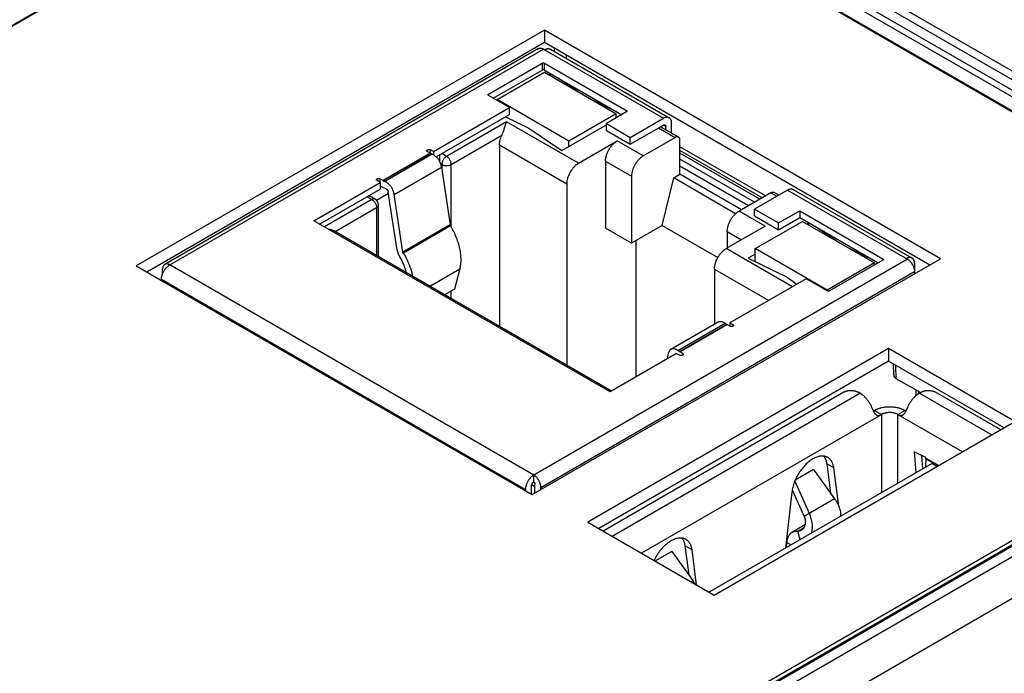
# Model space of a CAD drawing. Header units: inches. Extents: x 0 to 34, y 0 to 22.
# Tile 64 of 78: x 26.797 to 27.956, y 14.955 to 15.725. Entities that reach past the tile are written whole.
import ezdxf

# ---------------------------------------------------------------- set-up
doc = ezdxf.new("R2010")
doc.units = ezdxf.units.IN
doc.header["$LTSCALE"] = 1.87
doc.header["$MEASUREMENT"] = 0
doc.layers.get('0').update_dxf_attribs({"linetype": 'CONTINUOUS'})

msp = doc.modelspace()

# ---------------------------------------------------------------- linework, layer by layer
at = {"color": 7, "linetype": 'CONTINUOUS'}
for p, q in [((28.0521, 15.6044), (27.2762, 16.0524)), ((28.0733, 15.6023), (27.2912, 16.0539)), ((27.3254, 16.0039), (28.0347, 15.5944)), ((27.3289, 16.0098), (28.0416, 15.5984)), ((24.9607, 14.6637), (27.2534, 15.9875)), ((27.2613, 15.9909), (24.9734, 14.6699)), ((28.0192, 15.5854), (27.317, 15.9909)), ((27.3252, 15.9875), (28.0204, 15.5861)), ((27.4146, 15.713), (26.9338, 15.4354)), ((27.8812, 15.4436), (27.4146, 15.713)), ((27.4146, 15.713), (27.4146, 15.6983)), ((27.4146, 15.6983), (26.9465, 15.428)), ((27.4076, 15.6911), (26.9675, 15.437)), ((26.9734, 15.4364), (27.4135, 15.6906)), ((27.4135, 15.6906), (27.5548, 15.609)), ((27.8685, 15.4362), (27.4146, 15.6983)), ((27.4218, 15.6904), (27.5617, 15.6097)), ((27.4262, 15.6916), (27.4262, 15.6879)), ((27.4403, 15.6834), (27.4403, 15.6797)), ((27.3489, 15.6375), (27.4119, 15.6738)), ((27.4119, 15.6738), (27.4119, 15.6658)), ((27.4146, 15.6738), (27.5126, 15.6173)), ((27.4146, 15.6658), (27.4146, 15.6738)), ((27.3545, 15.6327), (27.4119, 15.6658)), ((27.359, 15.6311), (27.4146, 15.6632)), ((27.4146, 15.6658), (27.5057, 15.6132)), ((27.4146, 15.6632), (27.4993, 15.6144)), ((27.4224, 15.6613), (27.4202, 15.66)), ((27.422, 15.659), (27.4228, 15.6611)), ((27.4544, 15.6403), (27.4295, 15.6572)), ((27.3489, 15.6359), (27.3489, 15.6375)), ((27.3737, 15.6216), (27.3489, 15.6359)), ((27.2839, 15.5698), (27.3737, 15.6216)), ((27.4436, 15.5822), (27.359, 15.6311)), ((27.359, 15.6301), (27.359, 15.6311)), ((27.3737, 15.6136), (27.3737, 15.6216)), ((27.4999, 15.6166), (27.4706, 15.6309)), ((27.2872, 15.5636), (27.3737, 15.6136)), ((27.369, 15.6108), (27.3964, 15.5974)), ((27.4993, 15.6144), (27.4436, 15.5822)), ((27.5126, 15.6173), (27.4876, 15.6028)), ((27.4993, 15.6095), (27.4993, 15.6144)), ((27.5158, 15.5865), (27.5548, 15.609)), ((27.3701, 15.605), (27.2994, 15.5642)), ((27.4549, 15.5561), (27.3701, 15.605)), ((27.3964, 15.5974), (27.4352, 15.571)), ((27.4352, 15.571), (27.4876, 15.6012)), ((27.4876, 15.6028), (27.5158, 15.5865)), ((27.4876, 15.5948), (27.4876, 15.6028)), ((27.5158, 15.5784), (27.5548, 15.601)), ((27.5492, 15.5977), (27.5687, 15.5865)), ((27.5727, 15.5869), (27.5515, 15.5991)), ((27.5548, 15.601), (27.5576, 15.5993)), ((27.5576, 15.5956), (27.5576, 15.5993)), ((27.5645, 15.5916), (27.5645, 15.6034)), ((27.305, 15.5546), (27.3645, 15.589)), ((27.4876, 15.5948), (27.5158, 15.5784)), ((27.5158, 15.5784), (27.5158, 15.5865)), ((27.5311, 15.5648), (27.5687, 15.5865)), ((27.3617, 15.5777), (27.4409, 15.532)), ((27.3617, 15.5777), (27.3617, 15.3639)), ((27.4436, 15.5758), (27.4436, 15.5822)), ((27.4549, 15.5561), (27.5005, 15.5825)), ((27.5311, 15.5648), (27.5005, 15.5825)), ((27.5743, 15.5431), (27.5743, 15.5833)), ((27.6749, 15.5176), (27.5743, 15.5756)), ((27.2804, 15.5678), (27.2247, 15.5357)), ((27.2249, 15.5356), (27.2805, 15.5677)), ((27.2824, 15.5669), (27.2268, 15.5348)), ((27.2769, 15.5698), (27.2804, 15.5678)), ((27.2839, 15.5698), (27.2804, 15.5718)), ((27.2804, 15.5678), (27.2804, 15.5718)), ((27.2804, 15.5678), (27.2805, 15.5677)), ((27.2824, 15.5669), (27.2805, 15.5677)), ((27.2839, 15.5698), (27.2839, 15.5662)), ((27.2916, 15.5573), (27.2916, 15.5662)), ((27.2994, 15.5642), (27.2938, 15.5674)), ((27.6711, 15.5154), (27.5743, 15.5713)), ((27.6683, 15.5138), (27.5743, 15.568)), ((27.2377, 15.5195), (27.2934, 15.5516)), ((27.2924, 15.5554), (27.2938, 15.5546)), ((27.2934, 15.5516), (27.3038, 15.4834)), ((27.2938, 15.5546), (27.2938, 15.5487)), ((27.305, 15.4811), (27.305, 15.5546)), ((27.4866, 15.5584), (27.5172, 15.5407)), ((27.4866, 15.5584), (27.4866, 15.4796)), ((27.662, 15.5101), (27.5743, 15.5608)), ((27.655, 15.5061), (27.5743, 15.5527)), ((27.5172, 15.5407), (27.5172, 15.4619)), ((27.567, 15.5389), (27.5743, 15.5431)), ((27.6467, 15.5013), (27.5743, 15.5431)), ((27.1429, 15.4884), (27.2213, 15.5336)), ((27.2213, 15.5336), (27.2177, 15.5357)), ((27.2212, 15.5377), (27.2247, 15.5357)), ((27.2212, 15.5337), (27.2212, 15.5377)), ((27.2213, 15.5336), (27.2213, 15.5256)), ((27.2213, 15.5296), (27.2247, 15.5276)), ((27.2225, 15.5289), (27.2213, 15.5281)), ((27.2249, 15.5356), (27.2247, 15.5357)), ((27.2247, 15.5276), (27.2258, 15.5271)), ((27.2249, 15.5356), (27.2268, 15.5348)), ((27.4409, 15.532), (27.4409, 15.3181)), ((27.5534, 15.4828), (27.567, 15.5389)), ((27.6399, 15.4967), (27.567, 15.5389)), ((27.1499, 15.4843), (27.2213, 15.5256)), ((27.2058, 15.5166), (27.2114, 15.5134)), ((27.2154, 15.5138), (27.2115, 15.516)), ((27.2168, 15.5127), (27.231, 15.5209)), ((27.2258, 15.5271), (27.2277, 15.5263)), ((27.2413, 15.4537), (27.2308, 15.5219)), ((27.2481, 15.4513), (27.2377, 15.5195)), ((27.6815, 15.5214), (27.6439, 15.4997)), ((27.701, 15.5246), (27.662, 15.5021)), ((27.6815, 15.5214), (27.6884, 15.5174)), ((27.6907, 15.5187), (27.6854, 15.5218)), ((27.701, 15.5246), (27.8422, 15.443)), ((27.7078, 15.5253), (27.8477, 15.4445)), ((27.2114, 15.5134), (27.1555, 15.4811)), ((27.2193, 15.4461), (27.2193, 15.507)), ((27.1682, 15.4756), (27.217, 15.5038)), ((27.217, 15.5038), (27.217, 15.4474)), ((27.6745, 15.482), (27.6439, 15.4997)), ((27.662, 15.5021), (27.6902, 15.4858)), ((27.662, 15.4941), (27.662, 15.5021)), ((27.662, 15.4941), (27.6902, 15.4777)), ((27.6902, 15.4858), (27.7153, 15.5002)), ((27.7153, 15.5002), (27.8133, 15.4437)), ((27.7153, 15.5002), (27.7153, 15.4922)), ((27.492, 15.2868), (27.1429, 15.4884)), ((27.3038, 15.4834), (27.2481, 15.4513)), ((27.3042, 15.4823), (27.2486, 15.4502)), ((27.3038, 15.4834), (27.3042, 15.4823)), ((27.5534, 15.4828), (27.5172, 15.4619)), ((27.5534, 15.4828), (27.6189, 15.445)), ((27.6745, 15.482), (27.6289, 15.4556)), ((27.663, 15.4556), (27.7186, 15.4877)), ((27.6902, 15.4777), (27.7153, 15.4922)), ((27.6902, 15.4777), (27.6902, 15.4858)), ((27.7153, 15.4922), (27.8077, 15.4388)), ((27.7186, 15.4877), (27.8033, 15.4388)), ((27.7264, 15.4858), (27.7242, 15.4845)), ((27.726, 15.4835), (27.7268, 15.4856)), ((27.7584, 15.4647), (27.7335, 15.4817)), ((27.4936, 15.2877), (27.1665, 15.4766)), ((27.5172, 15.4619), (27.4866, 15.4796)), ((27.63, 15.4756), (27.6467, 15.4659)), ((27.63, 15.4756), (27.63, 15.4563)), ((27.5228, 15.3045), (27.5228, 15.4651)), ((27.2486, 15.4502), (27.2481, 15.4513)), ((27.7067, 15.4107), (27.6289, 15.4556)), ((27.663, 15.4491), (27.6546, 15.4443)), ((27.7476, 15.4067), (27.663, 15.4556)), ((27.663, 15.4402), (27.663, 15.4556)), ((27.8039, 15.441), (27.7746, 15.4554)), ((26.9338, 15.4354), (27.4004, 15.1659)), ((27.4021, 15.1889), (26.9734, 15.4364)), ((27.4004, 15.1659), (27.8812, 15.4436)), ((27.8422, 15.443), (27.4021, 15.1889)), ((27.6546, 15.4443), (27.7004, 15.4219)), ((27.8033, 15.4388), (27.7476, 15.4067)), ((27.8133, 15.4421), (27.7504, 15.4057)), ((27.8033, 15.4363), (27.8033, 15.4388)), ((27.8133, 15.4437), (27.8133, 15.4421)), ((27.8506, 15.4382), (27.8506, 15.4259)), ((26.965, 15.4262), (26.965, 15.4316)), ((27.2798, 15.4112), (27.3152, 15.4316)), ((27.3152, 15.4316), (27.3089, 15.408)), ((27.4105, 15.1744), (27.8506, 15.4286)), ((27.6149, 15.4315), (27.6788, 15.3946)), ((27.6149, 15.4315), (27.6149, 15.3667)), ((26.9636, 15.4196), (27.3924, 15.172)), ((26.9636, 15.4181), (26.9636, 15.4196)), ((27.7228, 15.42), (27.633, 15.3682)), ((27.7004, 15.4219), (27.7121, 15.4139)), ((27.7476, 15.4057), (27.7228, 15.42)), ((27.3089, 15.408), (27.2971, 15.4012)), ((27.305, 15.3966), (27.305, 15.4057)), ((27.7476, 15.4057), (27.7476, 15.4067)), ((27.5636, 15.3371), (27.6193, 15.3692)), ((27.5719, 15.3355), (27.6276, 15.3677)), ((27.6295, 15.3663), (27.5738, 15.3341)), ((27.574, 15.334), (27.6296, 15.3661)), ((27.6276, 15.3677), (27.6295, 15.3663)), ((27.6295, 15.3663), (27.6296, 15.3661)), ((27.6331, 15.3641), (27.6296, 15.3661)), ((27.633, 15.3682), (27.6366, 15.3661)), ((27.633, 15.3682), (27.633, 15.3642)), ((27.6366, 15.3661), (27.6366, 15.3641)), ((26.0865, 14.0272), (28.3744, 15.3482)), ((28.3887, 15.351), (26.096, 14.0272)), ((28.3912, 15.3508), (26.0984, 14.027)), ((26.1083, 14.0206), (28.4023, 15.3451)), ((27.82, 15.3378), (27.4658, 15.1333)), ((27.5704, 15.332), (27.492, 15.2868)), ((27.5597, 15.3258), (27.561, 15.3328)), ((27.5704, 15.332), (27.574, 15.33)), ((27.5738, 15.3341), (27.5719, 15.3355)), ((27.574, 15.334), (27.5738, 15.3341)), ((27.5775, 15.332), (27.574, 15.334)), ((27.5775, 15.332), (27.5775, 15.33)), ((27.9687, 15.2519), (27.82, 15.3378)), ((27.82, 15.3378), (27.82, 15.3231)), ((27.82, 15.3231), (27.4786, 15.1259)), ((27.956, 15.2446), (27.82, 15.3231)), ((27.8261, 15.3064), (27.8257, 15.3198)), ((27.829, 15.3024), (27.8285, 15.3181)), ((27.8575, 15.286), (27.829, 15.3024)), ((27.7673, 15.2866), (27.4838, 15.1229)), ((27.4943, 15.1168), (27.7862, 15.2853)), ((27.7862, 15.2853), (27.784, 15.2866)), ((27.852, 15.2892), (27.852, 15.2821)), ((27.8554, 15.2872), (27.8554, 15.2848)), ((27.8564, 15.2853), (27.8586, 15.2866)), ((27.8564, 15.2866), (27.8564, 15.2854)), ((27.8564, 15.2853), (27.9415, 15.2362)), ((27.9521, 15.2423), (27.8753, 15.2866)), ((27.8035, 15.2651), (27.8021, 15.2644)), ((27.8035, 15.2651), (27.8118, 15.2603)), ((27.8308, 15.2603), (27.8391, 15.2651)), ((27.8405, 15.2644), (27.8391, 15.2651)), ((27.8119, 15.2603), (27.5289, 15.0969)), ((27.6145, 15.0474), (27.9687, 15.2519)), ((27.8119, 15.1683), (27.8119, 15.2603)), ((27.907, 15.2163), (27.8307, 15.2603)), ((27.8307, 15.2603), (27.8307, 15.1792)), ((27.864, 15.2097), (27.8501, 15.2161)), ((27.8501, 15.2161), (27.8522, 15.1916)), ((27.8605, 15.1964), (27.8592, 15.2119)), ((27.864, 15.2089), (27.864, 15.2097)), ((27.864, 15.2089), (27.8791, 15.2002)), ((27.8641, 15.2078), (27.864, 15.2089)), ((27.864, 15.1985), (27.8641, 15.2078)), ((27.8782, 15.1996), (27.8641, 15.2078)), ((27.6085, 15.0509), (27.8708, 15.2024)), ((27.7317, 15.1954), (27.71, 15.1829)), ((27.7317, 15.1954), (27.7565, 15.161)), ((27.7555, 15.1973), (27.7472, 15.2021)), ((27.7472, 15.2021), (27.7516, 15.1678)), ((27.7614, 15.1523), (27.7555, 15.1973)), ((27.8769, 15.1989), (27.8708, 15.2024)), ((27.4021, 15.1809), (27.4021, 15.1889)), ((27.7268, 15.1438), (27.7096, 15.1821)), ((27.3924, 15.1706), (27.3924, 15.172)), ((27.3993, 15.1666), (27.3993, 15.176)), ((27.3997, 15.1778), (27.4035, 15.1756)), ((27.4035, 15.1677), (27.4035, 15.1785)), ((27.4105, 15.1718), (27.4105, 15.1744)), ((27.7061, 15.1688), (27.6986, 15.103)), ((27.7065, 15.1715), (27.7206, 15.1402)), ((27.7565, 15.161), (27.7206, 15.1402)), ((27.4658, 15.1333), (27.6145, 15.0474)), ((27.7215, 15.1302), (27.7062, 15.1214)), ((27.7131, 15.1228), (27.72, 15.1268)), ((27.7158, 15.1129), (27.7131, 15.1228)), ((27.5647, 15.099), (27.5449, 15.0876)), ((27.5647, 15.099), (27.5895, 15.0646)), ((27.5885, 15.1009), (27.5801, 15.1057)), ((27.5801, 15.1057), (27.5846, 15.0714)), ((27.5939, 15.0593), (27.5885, 15.1009)), ((27.6998, 15.1037), (27.7003, 15.1093)), ((27.7051, 15.1067), (27.7003, 15.1093)), ((27.5872, 15.0632), (27.5895, 15.0646)), ((26.1295, 13.9838), (27.9794, 15.0519))]:
    msp.add_line(p, q, dxfattribs=at)
for centre, radius, start, end in [((27.2114, 15.507), 0.00787, 0, 59.9984), ((27.5546, 15.0393), 0.0431, 29.1365, 35.8539)]:
    msp.add_arc(centre, radius, start, end, dxfattribs=at)
msp.add_ellipse((27.8361, 15.3065), major_axis=(0.01, 0), ratio=0.577212, start_param=-3.124143, end_param=-2.356347, dxfattribs=at)
for points, knots in [([(27.4076, 15.6911), (27.4078, 15.6913), (27.4082, 15.6915), (27.4089, 15.6916), (27.4096, 15.6917), (27.4103, 15.6917), (27.4111, 15.6916), (27.4119, 15.6913), (27.4127, 15.691), (27.4133, 15.6907), (27.4135, 15.6906)], [0, 0, 0, 0, 0.10801, 0.218057, 0.331993, 0.45135, 0.57727, 0.710495, 0.85139, 1, 1, 1, 1]), ([(27.4149, 15.6898), (27.4152, 15.6899), (27.4158, 15.6903), (27.4168, 15.6906), (27.4177, 15.6909), (27.4186, 15.6911), (27.4195, 15.6911), (27.4203, 15.691), (27.4211, 15.6908), (27.4216, 15.6906), (27.4218, 15.6904)], [0, 0, 0, 0, 0.148609, 0.289505, 0.422729, 0.54865, 0.668007, 0.781943, 0.89199, 1, 1, 1, 1]), ([(27.4119, 15.6738), (27.4119, 15.6739), (27.4122, 15.674), (27.4125, 15.6741), (27.4129, 15.6742), (27.4132, 15.6742), (27.4136, 15.6742), (27.414, 15.6741), (27.4143, 15.674), (27.4145, 15.6739), (27.4146, 15.6738)], [0, 0, 0, 0, 0.114155, 0.237327, 0.366976, 0.5, 0.633024, 0.762673, 0.885845, 1, 1, 1, 1]), ([(27.4146, 15.6658), (27.4145, 15.6659), (27.4143, 15.666), (27.414, 15.6661), (27.4136, 15.6661), (27.4132, 15.6661), (27.4129, 15.6661), (27.4125, 15.6661), (27.4122, 15.666), (27.4119, 15.6659), (27.4119, 15.6658)], [0, 0, 0, 0, 0.114155, 0.237327, 0.366976, 0.5, 0.633024, 0.762673, 0.885845, 1, 1, 1, 1]), ([(27.3484, 15.6367), (27.3484, 15.6368), (27.3484, 15.6368), (27.3484, 15.6369), (27.3484, 15.637), (27.3485, 15.6372), (27.3486, 15.6373), (27.3487, 15.6374), (27.3489, 15.6375), (27.3489, 15.6375)], [0, 0, 0, 0, 0.10805, 0.218136, 0.332112, 0.451509, 0.57747, 0.710733, 1, 1, 1, 1]), ([(27.3489, 15.6359), (27.3489, 15.636), (27.3487, 15.636), (27.3486, 15.6362), (27.3485, 15.6363), (27.3484, 15.6364), (27.3484, 15.6365), (27.3484, 15.6366), (27.3484, 15.6367), (27.3484, 15.6367)], [0, 0, 0, 0, 0.289267, 0.42253, 0.548491, 0.667888, 0.781864, 0.89195, 1, 1, 1, 1]), ([(27.5617, 15.6097), (27.5615, 15.6098), (27.561, 15.61), (27.5602, 15.6102), (27.5594, 15.6103), (27.5585, 15.6103), (27.5576, 15.6101), (27.5567, 15.6099), (27.5557, 15.6095), (27.5551, 15.6092), (27.5548, 15.609)], [0, 0, 0, 0, 0.10801, 0.218057, 0.331993, 0.45135, 0.577271, 0.710495, 0.851391, 1, 1, 1, 1]), ([(27.5645, 15.6034), (27.5645, 15.6037), (27.5645, 15.6044), (27.5644, 15.6054), (27.5642, 15.6064), (27.5638, 15.6072), (27.5634, 15.608), (27.5629, 15.6087), (27.5624, 15.6092), (27.5619, 15.6095), (27.5617, 15.6097)], [0, 0, 0, 0, 0.148606, 0.2895, 0.422723, 0.548642, 0.668, 0.781938, 0.891987, 1, 1, 1, 1]), ([(27.3645, 15.589), (27.3647, 15.5894), (27.365, 15.5901), (27.3655, 15.5913), (27.3659, 15.5924), (27.3665, 15.594), (27.367, 15.5955), (27.3674, 15.5969), (27.3679, 15.5983), (27.3684, 15.6), (27.3689, 15.6015), (27.3693, 15.6027), (27.3695, 15.6035), (27.3698, 15.6043), (27.37, 15.6048), (27.3701, 15.605)], [0, 0, 0, 0, 0.07374, 0.147564, 0.220781, 0.292881, 0.432351, 0.499274, 0.564125, 0.68725, 0.801186, 0.854586, 0.90555, 0.954037, 1, 1, 1, 1]), ([(27.5548, 15.601), (27.555, 15.6011), (27.5552, 15.6012), (27.5556, 15.6013), (27.5559, 15.6013), (27.5561, 15.6013), (27.5564, 15.6013), (27.5566, 15.6012), (27.5567, 15.6012), (27.5568, 15.6011)], [0, 0, 0, 0, 0.289276, 0.422544, 0.548505, 0.6679, 0.781873, 0.891955, 1, 1, 1, 1]), ([(27.5568, 15.6011), (27.5568, 15.6011), (27.557, 15.601), (27.5571, 15.6009), (27.5573, 15.6007), (27.5574, 15.6004), (27.5575, 15.6002), (27.5576, 15.5998), (27.5576, 15.5995), (27.5576, 15.5993)], [0, 0, 0, 0, 0.108048, 0.218132, 0.332106, 0.451503, 0.577463, 0.710729, 1, 1, 1, 1]), ([(27.3617, 15.5777), (27.3617, 15.5782), (27.3618, 15.5791), (27.3619, 15.5804), (27.3621, 15.5818), (27.3624, 15.5832), (27.3628, 15.5847), (27.3635, 15.5866), (27.3641, 15.588), (27.3645, 15.589)], [0, 0, 0, 0, 0.112869, 0.229962, 0.350977, 0.475542, 0.603228, 0.73356, 1, 1, 1, 1]), ([(27.5727, 15.5869), (27.5725, 15.5869), (27.5723, 15.5871), (27.5718, 15.5872), (27.5713, 15.5873), (27.5708, 15.5872), (27.5703, 15.5871), (27.5698, 15.587), (27.5693, 15.5868), (27.5689, 15.5866), (27.5687, 15.5865)], [0, 0, 0, 0, 0.10801, 0.218057, 0.331993, 0.45135, 0.57727, 0.710495, 0.85139, 1, 1, 1, 1]), ([(27.5743, 15.5833), (27.5743, 15.5835), (27.5743, 15.5839), (27.5742, 15.5845), (27.5741, 15.585), (27.5739, 15.5855), (27.5736, 15.5859), (27.5734, 15.5863), (27.573, 15.5866), (27.5728, 15.5868), (27.5727, 15.5869)], [0, 0, 0, 0, 0.148607, 0.289499, 0.422723, 0.548642, 0.668, 0.781938, 0.891987, 1, 1, 1, 1]), ([(27.4866, 15.5584), (27.4866, 15.5589), (27.4866, 15.56), (27.4869, 15.5617), (27.4872, 15.5634), (27.4876, 15.5651), (27.4882, 15.5669), (27.4889, 15.5687), (27.4897, 15.5704), (27.4907, 15.5721), (27.4917, 15.5737), (27.4928, 15.5753), (27.4939, 15.5768), (27.4952, 15.5782), (27.4965, 15.5794), (27.4978, 15.5806), (27.4991, 15.5816), (27.5001, 15.5822), (27.5005, 15.5825)], [0, 0, 0, 0, 0.055837, 0.114176, 0.174779, 0.237348, 0.301543, 0.366986, 0.433276, 0.499994, 0.566712, 0.633002, 0.698447, 0.762643, 0.825214, 0.885819, 0.94416, 1, 1, 1, 1]), ([(27.2762, 15.5708), (27.2762, 15.5709), (27.2762, 15.571), (27.2762, 15.5711), (27.2763, 15.5712), (27.2763, 15.5714), (27.2764, 15.5715), (27.2766, 15.5717), (27.2768, 15.5718), (27.2769, 15.5718)], [0, 0, 0, 0, 0.10805, 0.218136, 0.332112, 0.451509, 0.57747, 0.710733, 1, 1, 1, 1]), ([(27.2769, 15.5698), (27.2768, 15.5699), (27.2766, 15.57), (27.2764, 15.5702), (27.2763, 15.5703), (27.2763, 15.5704), (27.2762, 15.5705), (27.2762, 15.5707), (27.2762, 15.5708), (27.2762, 15.5708)], [0, 0, 0, 0, 0.289267, 0.42253, 0.548491, 0.667888, 0.781864, 0.89195, 1, 1, 1, 1]), ([(27.2769, 15.5718), (27.277, 15.5719), (27.2773, 15.572), (27.2777, 15.5722), (27.2781, 15.5722), (27.2786, 15.5723), (27.2791, 15.5722), (27.2796, 15.5722), (27.28, 15.572), (27.2802, 15.5719), (27.2804, 15.5718)], [0, 0, 0, 0, 0.114155, 0.237327, 0.366976, 0.5, 0.633024, 0.762673, 0.885845, 1, 1, 1, 1]), ([(27.2824, 15.5669), (27.2828, 15.5668), (27.2834, 15.5665), (27.2843, 15.566), (27.2852, 15.5653), (27.2861, 15.5646), (27.287, 15.5638), (27.2879, 15.5629), (27.2887, 15.5619), (27.2895, 15.5609), (27.2902, 15.5598), (27.2909, 15.5587), (27.2915, 15.5575), (27.292, 15.5564), (27.2925, 15.5552), (27.2928, 15.554), (27.2931, 15.5528), (27.2933, 15.552), (27.2934, 15.5516)], [0, 0, 0, 0, 0.052162, 0.106964, 0.164281, 0.22392, 0.285629, 0.349112, 0.414034, 0.480032, 0.546725, 0.613715, 0.680602, 0.746987, 0.81248, 0.876707, 0.939319, 1, 1, 1, 1]), ([(27.2994, 15.5642), (27.2992, 15.5641), (27.2988, 15.5639), (27.2983, 15.5635), (27.2978, 15.563), (27.2971, 15.5623), (27.2963, 15.5614), (27.2954, 15.5601), (27.2947, 15.5587), (27.2943, 15.5575), (27.294, 15.5566), (27.2939, 15.5559), (27.2938, 15.5552), (27.2938, 15.5548), (27.2938, 15.5546)], [0, 0, 0, 0, 0.055852, 0.114207, 0.174825, 0.237411, 0.367022, 0.500006, 0.632989, 0.762598, 0.825182, 0.885798, 0.94415, 1, 1, 1, 1]), ([(27.305, 15.5546), (27.305, 15.5548), (27.3049, 15.5552), (27.3049, 15.5559), (27.3047, 15.5566), (27.3045, 15.5575), (27.304, 15.5587), (27.3033, 15.5601), (27.3025, 15.5614), (27.3017, 15.5623), (27.301, 15.563), (27.3005, 15.5635), (27.2999, 15.5639), (27.2996, 15.5641), (27.2994, 15.5642)], [0, 0, 0, 0, 0.05585, 0.114202, 0.174818, 0.237402, 0.367011, 0.499994, 0.632978, 0.762589, 0.825175, 0.885793, 0.944148, 1, 1, 1, 1]), ([(27.5311, 15.5648), (27.5307, 15.5645), (27.5297, 15.5639), (27.5284, 15.5629), (27.5271, 15.5618), (27.5258, 15.5605), (27.5246, 15.5591), (27.5234, 15.5576), (27.5223, 15.556), (27.5213, 15.5544), (27.5204, 15.5527), (27.5196, 15.551), (27.5189, 15.5492), (27.5183, 15.5475), (27.5178, 15.5457), (27.5175, 15.544), (27.5173, 15.5423), (27.5172, 15.5412), (27.5172, 15.5407)], [0, 0, 0, 0, 0.05584, 0.114181, 0.174786, 0.237357, 0.301553, 0.366998, 0.433288, 0.500006, 0.566724, 0.633014, 0.698457, 0.762652, 0.825221, 0.885824, 0.944163, 1, 1, 1, 1]), ([(27.2938, 15.5546), (27.294, 15.5545), (27.2944, 15.5543), (27.295, 15.554), (27.2957, 15.5538), (27.2966, 15.5535), (27.2979, 15.5533), (27.2994, 15.5532), (27.3009, 15.5533), (27.3021, 15.5535), (27.3031, 15.5538), (27.3038, 15.554), (27.3044, 15.5543), (27.3048, 15.5545), (27.305, 15.5546)], [0, 0, 0, 0, 0.055852, 0.114206, 0.174823, 0.237408, 0.367017, 0.5, 0.632983, 0.762592, 0.825177, 0.885794, 0.944148, 1, 1, 1, 1]), ([(27.4549, 15.5561), (27.4544, 15.5558), (27.4535, 15.5552), (27.4521, 15.5542), (27.4508, 15.5531), (27.4495, 15.5518), (27.4483, 15.5504), (27.4471, 15.5489), (27.446, 15.5474), (27.445, 15.5457), (27.4441, 15.544), (27.4433, 15.5423), (27.4426, 15.5405), (27.442, 15.5388), (27.4415, 15.537), (27.4412, 15.5353), (27.441, 15.5336), (27.4409, 15.5325), (27.4409, 15.532)], [0, 0, 0, 0, 0.05584, 0.114181, 0.174786, 0.237357, 0.301553, 0.366998, 0.433288, 0.500006, 0.566724, 0.633014, 0.698457, 0.762652, 0.825221, 0.885824, 0.944163, 1, 1, 1, 1]), ([(27.217, 15.5367), (27.217, 15.5367), (27.217, 15.5368), (27.217, 15.537), (27.2171, 15.5371), (27.2172, 15.5372), (27.2173, 15.5373), (27.2175, 15.5375), (27.2176, 15.5376), (27.2177, 15.5377)], [0, 0, 0, 0, 0.10805, 0.218136, 0.332112, 0.451509, 0.57747, 0.710733, 1, 1, 1, 1]), ([(27.2177, 15.5357), (27.2176, 15.5357), (27.2175, 15.5358), (27.2173, 15.536), (27.2172, 15.5361), (27.2171, 15.5363), (27.217, 15.5364), (27.217, 15.5365), (27.217, 15.5366), (27.217, 15.5367)], [0, 0, 0, 0, 0.289267, 0.42253, 0.548491, 0.667888, 0.781864, 0.89195, 1, 1, 1, 1]), ([(27.2177, 15.5377), (27.2178, 15.5377), (27.2181, 15.5379), (27.2185, 15.538), (27.219, 15.5381), (27.2195, 15.5381), (27.2199, 15.5381), (27.2204, 15.538), (27.2208, 15.5379), (27.2211, 15.5377), (27.2212, 15.5377)], [0, 0, 0, 0, 0.114155, 0.237327, 0.366976, 0.5, 0.633024, 0.762673, 0.885845, 1, 1, 1, 1]), ([(27.2377, 15.5195), (27.2376, 15.5199), (27.2375, 15.5207), (27.2372, 15.5218), (27.2368, 15.523), (27.2363, 15.5242), (27.2358, 15.5254), (27.2352, 15.5266), (27.2345, 15.5277), (27.2338, 15.5288), (27.233, 15.5298), (27.2322, 15.5307), (27.2313, 15.5316), (27.2305, 15.5324), (27.2296, 15.5332), (27.2286, 15.5338), (27.2277, 15.5344), (27.2271, 15.5347), (27.2268, 15.5348)], [0, 0, 0, 0, 0.060681, 0.123293, 0.18752, 0.253013, 0.319398, 0.386285, 0.453275, 0.519968, 0.585966, 0.650888, 0.714371, 0.77608, 0.835719, 0.893036, 0.947838, 1, 1, 1, 1]), ([(27.2115, 15.516), (27.2112, 15.5162), (27.2105, 15.5166), (27.2095, 15.517), (27.2085, 15.5173), (27.2078, 15.5175), (27.2074, 15.5175)], [0, 0, 0, 0, 0.245104, 0.49401, 0.74588, 1, 1, 1, 1]), ([(27.2277, 15.5263), (27.2279, 15.5262), (27.2283, 15.526), (27.2288, 15.5256), (27.2293, 15.5251), (27.2297, 15.5245), (27.2301, 15.5239), (27.2305, 15.5233), (27.2307, 15.5226), (27.2308, 15.5221), (27.2308, 15.5219)], [0, 0, 0, 0, 0.10692, 0.22386, 0.349054, 0.479988, 0.613688, 0.746978, 0.876709, 1, 1, 1, 1]), ([(27.6815, 15.5214), (27.6816, 15.5215), (27.682, 15.5217), (27.6825, 15.5219), (27.6831, 15.522), (27.6836, 15.5221), (27.6841, 15.5222), (27.6846, 15.5221), (27.685, 15.522), (27.6853, 15.5219), (27.6854, 15.5218)], [0, 0, 0, 0, 0.14861, 0.289505, 0.42273, 0.54865, 0.668007, 0.781943, 0.89199, 1, 1, 1, 1]), ([(27.701, 15.5246), (27.7013, 15.5248), (27.7019, 15.5251), (27.7028, 15.5255), (27.7038, 15.5258), (27.7047, 15.5259), (27.7055, 15.5259), (27.7064, 15.5259), (27.7071, 15.5256), (27.7076, 15.5254), (27.7078, 15.5253)], [0, 0, 0, 0, 0.148609, 0.289505, 0.422729, 0.54865, 0.668007, 0.781943, 0.89199, 1, 1, 1, 1]), ([(27.2154, 15.5138), (27.2152, 15.5139), (27.2149, 15.514), (27.2145, 15.5141), (27.214, 15.5142), (27.2135, 15.5142), (27.213, 15.5141), (27.2125, 15.5139), (27.2119, 15.5137), (27.2116, 15.5135), (27.2114, 15.5134)], [0, 0, 0, 0, 0.10801, 0.218057, 0.331993, 0.45135, 0.57727, 0.710495, 0.85139, 1, 1, 1, 1]), ([(27.2114, 15.5134), (27.2116, 15.5133), (27.212, 15.5131), (27.2125, 15.5127), (27.213, 15.5122), (27.2137, 15.5115), (27.2145, 15.5106), (27.2154, 15.5093), (27.2161, 15.5079), (27.2165, 15.5067), (27.2167, 15.5058), (27.2169, 15.5051), (27.217, 15.5044), (27.217, 15.504), (27.217, 15.5038)], [0, 0, 0, 0, 0.055852, 0.114207, 0.174825, 0.237411, 0.367022, 0.500006, 0.632989, 0.762598, 0.825182, 0.885798, 0.94415, 1, 1, 1, 1]), ([(27.217, 15.5038), (27.2172, 15.5039), (27.2175, 15.5041), (27.218, 15.5045), (27.2184, 15.5048), (27.2187, 15.5052), (27.219, 15.5057), (27.2191, 15.5061), (27.2193, 15.5065), (27.2193, 15.5069), (27.2193, 15.507)], [0, 0, 0, 0, 0.148603, 0.289494, 0.422716, 0.548636, 0.667994, 0.781934, 0.891985, 1, 1, 1, 1]), ([(27.63, 15.4756), (27.63, 15.4761), (27.63, 15.4772), (27.6302, 15.4789), (27.6306, 15.4806), (27.631, 15.4824), (27.6316, 15.4841), (27.6323, 15.4859), (27.6331, 15.4876), (27.634, 15.4893), (27.635, 15.4909), (27.6361, 15.4925), (27.6373, 15.494), (27.6385, 15.4954), (27.6398, 15.4967), (27.6411, 15.4978), (27.6425, 15.4988), (27.6434, 15.4994), (27.6439, 15.4997)], [0, 0, 0, 0, 0.055837, 0.114176, 0.174779, 0.237348, 0.301543, 0.366986, 0.433276, 0.499994, 0.566712, 0.633002, 0.698447, 0.762643, 0.825214, 0.885819, 0.94416, 1, 1, 1, 1]), ([(27.3152, 15.4316), (27.3154, 15.4325), (27.3158, 15.4342), (27.3162, 15.437), (27.3165, 15.4399), (27.3165, 15.4429), (27.3164, 15.4459), (27.3161, 15.4491), (27.3157, 15.4524), (27.315, 15.4557), (27.3142, 15.459), (27.3133, 15.4624), (27.3121, 15.4658), (27.3108, 15.4692), (27.3094, 15.4725), (27.3073, 15.477), (27.3055, 15.4802), (27.3042, 15.4823)], [0, 0, 0, 0, 0.050323, 0.102616, 0.156896, 0.213139, 0.271293, 0.331278, 0.392986, 0.456292, 0.52105, 0.587098, 0.654262, 0.722354, 0.791182, 0.860541, 1, 1, 1, 1]), ([(27.1596, 15.4787), (27.1603, 15.4786), (27.1612, 15.4785), (27.1625, 15.4782), (27.1634, 15.4779), (27.1642, 15.4776), (27.165, 15.4773), (27.1658, 15.477), (27.1663, 15.4767), (27.1665, 15.4766)], [0, 0, 0, 0, 0.269249, 0.400247, 0.528294, 0.652911, 0.773533, 0.889489, 1, 1, 1, 1]), ([(27.2413, 15.4537), (27.2414, 15.4531), (27.2416, 15.452), (27.2422, 15.4503), (27.2429, 15.4487), (27.2435, 15.4476), (27.2438, 15.4471)], [0, 0, 0, 0, 0.237228, 0.485455, 0.741049, 1, 1, 1, 1]), ([(27.2522, 15.4271), (27.2518, 15.4288), (27.2508, 15.4322), (27.2488, 15.4373), (27.2465, 15.4423), (27.2447, 15.4455), (27.2438, 15.4471)], [0, 0, 0, 0, 0.242218, 0.491222, 0.74465, 1, 1, 1, 1]), ([(27.2486, 15.4502), (27.2499, 15.448), (27.2517, 15.4447), (27.2538, 15.4402), (27.2553, 15.4367), (27.2566, 15.4333), (27.2577, 15.4298), (27.2587, 15.4264), (27.2592, 15.4241), (27.2595, 15.4229)], [0, 0, 0, 0, 0.256808, 0.384495, 0.511154, 0.636399, 0.759854, 0.881166, 1, 1, 1, 1]), ([(27.6149, 15.4315), (27.6149, 15.4321), (27.615, 15.4332), (27.6152, 15.4348), (27.6155, 15.4366), (27.616, 15.4383), (27.6166, 15.4401), (27.6173, 15.4418), (27.6181, 15.4436), (27.619, 15.4453), (27.62, 15.4469), (27.6211, 15.4485), (27.6223, 15.45), (27.6235, 15.4513), (27.6248, 15.4526), (27.6261, 15.4538), (27.6275, 15.4548), (27.6284, 15.4554), (27.6289, 15.4556)], [0, 0, 0, 0, 0.055837, 0.114176, 0.174779, 0.237348, 0.301543, 0.366986, 0.433276, 0.499994, 0.566712, 0.633002, 0.698447, 0.762643, 0.825214, 0.885819, 0.94416, 1, 1, 1, 1]), ([(26.9636, 15.4196), (26.9636, 15.4199), (26.9637, 15.4207), (26.9638, 15.4219), (26.9641, 15.4231), (26.9644, 15.4243), (26.9648, 15.4255), (26.9653, 15.4268), (26.9658, 15.428), (26.9665, 15.4292), (26.9672, 15.4303), (26.968, 15.4314), (26.9688, 15.4325), (26.9696, 15.4334), (26.9705, 15.4343), (26.9715, 15.4351), (26.9724, 15.4358), (26.9731, 15.4362), (26.9734, 15.4364)], [0, 0, 0, 0, 0.055837, 0.114176, 0.174779, 0.237348, 0.301543, 0.366986, 0.433276, 0.499994, 0.566712, 0.633002, 0.698447, 0.762643, 0.825214, 0.885819, 0.94416, 1, 1, 1, 1]), ([(26.9675, 15.437), (26.9673, 15.4369), (26.9669, 15.4366), (26.9664, 15.4362), (26.966, 15.4356), (26.9657, 15.4349), (26.9654, 15.4342), (26.9652, 15.4334), (26.9651, 15.4325), (26.965, 15.4319), (26.965, 15.4316)], [0, 0, 0, 0, 0.108013, 0.218062, 0.332, 0.451358, 0.577277, 0.7105, 0.851393, 1, 1, 1, 1]), ([(26.9734, 15.4364), (26.9731, 15.4366), (26.9726, 15.4369), (26.9718, 15.4372), (26.971, 15.4374), (26.9702, 15.4376), (26.9695, 15.4376), (26.9688, 15.4375), (26.9681, 15.4373), (26.9677, 15.4371), (26.9675, 15.437)], [0, 0, 0, 0, 0.14861, 0.289505, 0.42273, 0.54865, 0.668007, 0.781943, 0.89199, 1, 1, 1, 1]), ([(27.8133, 15.4437), (27.8134, 15.4436), (27.8135, 15.4435), (27.8136, 15.4434), (27.8137, 15.4433), (27.8138, 15.4432), (27.8138, 15.4431), (27.8139, 15.443), (27.8139, 15.4429), (27.8139, 15.4429)], [0, 0, 0, 0, 0.289267, 0.42253, 0.548491, 0.667888, 0.781864, 0.89195, 1, 1, 1, 1]), ([(27.8139, 15.4429), (27.8139, 15.4428), (27.8139, 15.4428), (27.8138, 15.4426), (27.8138, 15.4425), (27.8137, 15.4424), (27.8136, 15.4423), (27.8135, 15.4422), (27.8134, 15.4421), (27.8133, 15.4421)], [0, 0, 0, 0, 0.10805, 0.218136, 0.332112, 0.451509, 0.57747, 0.710733, 1, 1, 1, 1]), ([(27.8477, 15.4445), (27.8475, 15.4446), (27.847, 15.4449), (27.8463, 15.4451), (27.8454, 15.4452), (27.8446, 15.4451), (27.8437, 15.445), (27.8427, 15.4447), (27.8418, 15.4443), (27.8412, 15.444), (27.8408, 15.4438)], [0, 0, 0, 0, 0.10801, 0.218057, 0.331993, 0.45135, 0.577271, 0.710495, 0.851391, 1, 1, 1, 1]), ([(27.8422, 15.443), (27.8425, 15.4429), (27.8431, 15.4425), (27.8439, 15.4419), (27.8447, 15.4412), (27.8455, 15.4404), (27.8462, 15.4396), (27.8469, 15.4387), (27.8476, 15.4378), (27.8482, 15.4368), (27.8487, 15.4358), (27.8492, 15.4347), (27.8496, 15.4337), (27.85, 15.4326), (27.8502, 15.4316), (27.8504, 15.4305), (27.8506, 15.4295), (27.8506, 15.4289), (27.8506, 15.4286)], [0, 0, 0, 0, 0.05584, 0.114181, 0.174786, 0.237357, 0.301553, 0.366998, 0.433288, 0.500006, 0.566724, 0.633014, 0.698457, 0.762652, 0.825221, 0.885824, 0.944163, 1, 1, 1, 1]), ([(27.8506, 15.4382), (27.8506, 15.4386), (27.8506, 15.4393), (27.8504, 15.4403), (27.8502, 15.4412), (27.8499, 15.4421), (27.8495, 15.4428), (27.849, 15.4435), (27.8484, 15.4441), (27.848, 15.4444), (27.8477, 15.4445)], [0, 0, 0, 0, 0.148606, 0.2895, 0.422723, 0.548642, 0.668, 0.781938, 0.891987, 1, 1, 1, 1]), ([(27.7504, 15.4057), (27.7503, 15.4057), (27.7501, 15.4056), (27.7497, 15.4055), (27.7494, 15.4054), (27.749, 15.4054), (27.7486, 15.4054), (27.7482, 15.4055), (27.7479, 15.4056), (27.7477, 15.4057), (27.7476, 15.4057)], [0, 0, 0, 0, 0.114155, 0.237327, 0.366976, 0.5, 0.633024, 0.762673, 0.885845, 1, 1, 1, 1]), ([(27.6193, 15.3692), (27.6195, 15.3693), (27.6197, 15.3695), (27.6202, 15.3696), (27.6206, 15.3697), (27.6213, 15.3699), (27.6221, 15.3699), (27.6231, 15.3698), (27.6242, 15.3695), (27.6253, 15.369), (27.6265, 15.3684), (27.6272, 15.3679), (27.6276, 15.3677)], [0, 0, 0, 0, 0.051904, 0.104151, 0.157075, 0.210987, 0.322761, 0.441409, 0.56812, 0.703484, 0.847567, 1, 1, 1, 1]), ([(27.6366, 15.3661), (27.6367, 15.3661), (27.6369, 15.366), (27.637, 15.3658), (27.6371, 15.3657), (27.6372, 15.3655), (27.6373, 15.3654), (27.6373, 15.3653), (27.6373, 15.3652), (27.6373, 15.3651)], [0, 0, 0, 0, 0.289267, 0.42253, 0.548491, 0.667888, 0.781864, 0.89195, 1, 1, 1, 1]), ([(27.6373, 15.3651), (27.6373, 15.3651), (27.6373, 15.3649), (27.6372, 15.3647), (27.6371, 15.3645), (27.6369, 15.3643), (27.6367, 15.3642), (27.6364, 15.364), (27.6361, 15.3639), (27.6358, 15.3638), (27.6355, 15.3637), (27.6351, 15.3637), (27.6347, 15.3637), (27.6344, 15.3637), (27.634, 15.3638), (27.6337, 15.3639), (27.6334, 15.364), (27.6332, 15.3641), (27.6331, 15.3641)], [0, 0, 0, 0, 0.042816, 0.0874, 0.135184, 0.187094, 0.243542, 0.304499, 0.369597, 0.438205, 0.509502, 0.582537, 0.65628, 0.729668, 0.801655, 0.871258, 0.937606, 1, 1, 1, 1]), ([(27.5636, 15.3371), (27.5635, 15.337), (27.5631, 15.3368), (27.5627, 15.3364), (27.5623, 15.3359), (27.5619, 15.3354), (27.5616, 15.3348), (27.5612, 15.334), (27.5611, 15.3333), (27.561, 15.3328)], [0, 0, 0, 0, 0.113776, 0.228787, 0.346205, 0.46708, 0.592302, 0.722584, 1, 1, 1, 1]), ([(27.5719, 15.3355), (27.5715, 15.3358), (27.5708, 15.3363), (27.5697, 15.3369), (27.5686, 15.3373), (27.5675, 15.3376), (27.5664, 15.3378), (27.5656, 15.3377), (27.5649, 15.3376), (27.5645, 15.3375), (27.5641, 15.3373), (27.5638, 15.3372), (27.5636, 15.3371)], [0, 0, 0, 0, 0.152433, 0.296516, 0.43188, 0.558591, 0.677239, 0.789013, 0.842925, 0.895849, 0.948096, 1, 1, 1, 1]), ([(27.5782, 15.331), (27.5782, 15.3309), (27.5782, 15.3308), (27.5781, 15.3306), (27.5779, 15.3304), (27.5778, 15.3302), (27.5775, 15.33), (27.5773, 15.3299), (27.577, 15.3297), (27.5767, 15.3297), (27.5763, 15.3296), (27.576, 15.3296), (27.5756, 15.3296), (27.5752, 15.3296), (27.5749, 15.3296), (27.5746, 15.3297), (27.5742, 15.3298), (27.5741, 15.3299), (27.574, 15.33)], [0, 0, 0, 0, 0.042816, 0.0874, 0.135184, 0.187094, 0.243542, 0.304499, 0.369597, 0.438205, 0.509502, 0.582537, 0.65628, 0.729668, 0.801655, 0.871258, 0.937606, 1, 1, 1, 1]), ([(27.5775, 15.332), (27.5776, 15.3319), (27.5777, 15.3318), (27.5779, 15.3316), (27.578, 15.3315), (27.5781, 15.3314), (27.5781, 15.3313), (27.5782, 15.3311), (27.5782, 15.331), (27.5782, 15.331)], [0, 0, 0, 0, 0.289267, 0.42253, 0.548491, 0.667888, 0.781864, 0.89195, 1, 1, 1, 1]), ([(27.7673, 15.2866), (27.7676, 15.2868), (27.7681, 15.2871), (27.7691, 15.2875), (27.7701, 15.2878), (27.7711, 15.2881), (27.7722, 15.2883), (27.7733, 15.2885), (27.7745, 15.2886), (27.7756, 15.2886), (27.7768, 15.2886), (27.7779, 15.2885), (27.779, 15.2883), (27.7801, 15.2881), (27.7812, 15.2878), (27.7822, 15.2875), (27.7831, 15.2871), (27.7837, 15.2868), (27.784, 15.2866)], [0, 0, 0, 0, 0.055839, 0.11418, 0.174784, 0.237354, 0.301549, 0.366993, 0.433283, 0.5, 0.566717, 0.633007, 0.698451, 0.762646, 0.825216, 0.88582, 0.944161, 1, 1, 1, 1]), ([(27.8013, 15.2663), (27.8009, 15.2673), (27.8001, 15.2693), (27.7986, 15.2722), (27.7969, 15.2749), (27.795, 15.2775), (27.793, 15.2799), (27.7912, 15.2817), (27.7896, 15.283), (27.7882, 15.2841), (27.787, 15.2849), (27.7862, 15.2853)], [0, 0, 0, 0, 0.129471, 0.260645, 0.391981, 0.521934, 0.649006, 0.771809, 0.831236, 0.889157, 1, 1, 1, 1]), ([(27.8564, 15.2853), (27.8556, 15.2849), (27.8544, 15.2841), (27.8529, 15.283), (27.8514, 15.2817), (27.8496, 15.2799), (27.8475, 15.2775), (27.8457, 15.2749), (27.8439, 15.2722), (27.8425, 15.2693), (27.8416, 15.2673), (27.8413, 15.2663)], [0, 0, 0, 0, 0.110843, 0.168764, 0.228191, 0.350994, 0.478066, 0.608019, 0.739355, 0.870529, 1, 1, 1, 1]), ([(27.8586, 15.2866), (27.8589, 15.2868), (27.8595, 15.2871), (27.8604, 15.2875), (27.8614, 15.2878), (27.8624, 15.2881), (27.8635, 15.2883), (27.8646, 15.2885), (27.8658, 15.2886), (27.8669, 15.2886), (27.8681, 15.2886), (27.8692, 15.2885), (27.8704, 15.2883), (27.8714, 15.2881), (27.8725, 15.2878), (27.8735, 15.2875), (27.8744, 15.2871), (27.875, 15.2868), (27.8753, 15.2866)], [0, 0, 0, 0, 0.055839, 0.11418, 0.174784, 0.237354, 0.301549, 0.366993, 0.433283, 0.5, 0.566717, 0.633007, 0.698451, 0.762646, 0.825216, 0.88582, 0.944161, 1, 1, 1, 1]), ([(27.8013, 15.2663), (27.8014, 15.266), (27.8017, 15.2652), (27.8022, 15.2642), (27.8027, 15.2632), (27.8032, 15.2623), (27.8038, 15.2615), (27.8044, 15.2608), (27.805, 15.2602), (27.8055, 15.2599), (27.8057, 15.2598)], [0, 0, 0, 0, 0.145939, 0.287617, 0.423797, 0.553403, 0.675703, 0.790483, 0.89819, 1, 1, 1, 1]), ([(27.8035, 15.2651), (27.8036, 15.2652), (27.8039, 15.2653), (27.8044, 15.2656), (27.8048, 15.2658), (27.8053, 15.266), (27.8058, 15.2663), (27.8063, 15.2665), (27.8068, 15.2667), (27.8075, 15.267), (27.8083, 15.2673), (27.8094, 15.2676), (27.8105, 15.268), (27.812, 15.2684), (27.814, 15.2688), (27.8164, 15.2691), (27.8188, 15.2693), (27.8213, 15.2694), (27.8237, 15.2693), (27.8262, 15.2691), (27.8286, 15.2688), (27.8305, 15.2684), (27.8321, 15.268), (27.8332, 15.2676), (27.8342, 15.2673), (27.8351, 15.267), (27.8358, 15.2667), (27.8363, 15.2665), (27.8368, 15.2663), (27.8373, 15.266), (27.8377, 15.2658), (27.8382, 15.2656), (27.8387, 15.2653), (27.839, 15.2652), (27.8391, 15.2651)], [0, 0, 0, 0, 0.01374, 0.027661, 0.041722, 0.05591, 0.070247, 0.084747, 0.099403, 0.114204, 0.144224, 0.17478, 0.205832, 0.237338, 0.301525, 0.366971, 0.43327, 0.5, 0.56673, 0.633029, 0.698475, 0.762662, 0.794168, 0.82522, 0.855776, 0.885796, 0.900597, 0.915253, 0.929753, 0.94409, 0.958278, 0.972339, 0.98626, 1, 1, 1, 1]), ([(27.8308, 15.2603), (27.8307, 15.2603), (27.8305, 15.2604), (27.8303, 15.2605), (27.83, 15.2606), (27.8298, 15.2608), (27.8295, 15.2609), (27.8293, 15.261), (27.829, 15.2611), (27.8286, 15.2613), (27.8282, 15.2614), (27.8276, 15.2616), (27.827, 15.2618), (27.8262, 15.262), (27.8252, 15.2622), (27.8239, 15.2624), (27.8226, 15.2625), (27.8213, 15.2626), (27.82, 15.2625), (27.8187, 15.2624), (27.8174, 15.2622), (27.8164, 15.262), (27.8156, 15.2618), (27.815, 15.2616), (27.8144, 15.2614), (27.8139, 15.2613), (27.8136, 15.2611), (27.8133, 15.261), (27.813, 15.2609), (27.8128, 15.2608), (27.8125, 15.2606), (27.8123, 15.2605), (27.812, 15.2604), (27.8119, 15.2603), (27.8118, 15.2603)], [0, 0, 0, 0, 0.013755, 0.027712, 0.041814, 0.056016, 0.070337, 0.084806, 0.099444, 0.114239, 0.144248, 0.174786, 0.205828, 0.237326, 0.301506, 0.366953, 0.433259, 0.5, 0.566741, 0.633047, 0.698494, 0.762674, 0.794172, 0.825214, 0.855752, 0.885761, 0.900556, 0.915194, 0.929663, 0.943984, 0.958186, 0.972288, 0.986245, 1, 1, 1, 1]), ([(27.8368, 15.2598), (27.8371, 15.2599), (27.8375, 15.2602), (27.8382, 15.2608), (27.8388, 15.2615), (27.8393, 15.2623), (27.8399, 15.2632), (27.8404, 15.2642), (27.8408, 15.2652), (27.8411, 15.266), (27.8413, 15.2663)], [0, 0, 0, 0, 0.10181, 0.209517, 0.324297, 0.446597, 0.576203, 0.712383, 0.854061, 1, 1, 1, 1]), ([(27.8057, 15.2598), (27.806, 15.2596), (27.8064, 15.2594), (27.8071, 15.2592), (27.8079, 15.2591), (27.8086, 15.2591), (27.8094, 15.2593), (27.8102, 15.2595), (27.811, 15.2598), (27.8115, 15.2601), (27.8118, 15.2603)], [0, 0, 0, 0, 0.117019, 0.231917, 0.34734, 0.46574, 0.589102, 0.718824, 0.855701, 1, 1, 1, 1]), ([(27.8307, 15.2603), (27.831, 15.2601), (27.8315, 15.2598), (27.8324, 15.2595), (27.8332, 15.2593), (27.8339, 15.2591), (27.8347, 15.2591), (27.8354, 15.2592), (27.8362, 15.2594), (27.8366, 15.2596), (27.8368, 15.2598)], [0, 0, 0, 0, 0.144299, 0.281176, 0.410898, 0.53426, 0.65266, 0.768083, 0.882981, 1, 1, 1, 1]), ([(27.7308, 15.2079), (27.73, 15.2074), (27.7285, 15.2065), (27.7263, 15.2048), (27.7241, 15.203), (27.722, 15.201), (27.72, 15.1988), (27.718, 15.1964), (27.7162, 15.194), (27.7144, 15.1913), (27.7128, 15.1886), (27.7113, 15.1859), (27.71, 15.183), (27.7089, 15.1802), (27.7079, 15.1773), (27.7071, 15.1744), (27.7065, 15.1716), (27.7062, 15.1697), (27.7061, 15.1688)], [0, 0, 0, 0, 0.0552, 0.112676, 0.172238, 0.233651, 0.296645, 0.36092, 0.426155, 0.492011, 0.558141, 0.624192, 0.689813, 0.75466, 0.818401, 0.880725, 0.941343, 1, 1, 1, 1]), ([(27.7484, 15.2096), (27.7482, 15.2098), (27.7476, 15.2101), (27.7466, 15.2105), (27.7457, 15.2108), (27.7447, 15.211), (27.7436, 15.2112), (27.7422, 15.2113), (27.7403, 15.2112), (27.738, 15.2108), (27.7356, 15.2101), (27.7332, 15.2091), (27.7316, 15.2083), (27.7308, 15.2079)], [0, 0, 0, 0, 0.053909, 0.108077, 0.162756, 0.218186, 0.27459, 0.332173, 0.451499, 0.577385, 0.710573, 0.851431, 1, 1, 1, 1]), ([(27.7438, 15.2111), (27.744, 15.2109), (27.7444, 15.2102), (27.7452, 15.2089), (27.746, 15.2071), (27.7467, 15.2047), (27.747, 15.203), (27.7472, 15.2021)], [0, 0, 0, 0, 0.113556, 0.229863, 0.471875, 0.728204, 1, 1, 1, 1]), ([(27.7555, 15.1973), (27.7554, 15.198), (27.7552, 15.1994), (27.7547, 15.2013), (27.754, 15.2031), (27.7532, 15.2048), (27.7522, 15.2063), (27.7513, 15.2074), (27.7505, 15.2082), (27.7498, 15.2087), (27.7491, 15.2092), (27.7487, 15.2095), (27.7484, 15.2096)], [0, 0, 0, 0, 0.143766, 0.281016, 0.412047, 0.537374, 0.657741, 0.774126, 0.831221, 0.887783, 0.943982, 1, 1, 1, 1]), ([(27.4021, 15.1889), (27.4018, 15.1887), (27.4011, 15.1883), (27.4002, 15.1876), (27.3993, 15.1868), (27.3984, 15.1859), (27.3975, 15.1849), (27.3967, 15.1839), (27.3959, 15.1828), (27.3952, 15.1816), (27.3946, 15.1804), (27.394, 15.1792), (27.3935, 15.178), (27.3931, 15.1768), (27.3928, 15.1755), (27.3925, 15.1743), (27.3924, 15.1732), (27.3924, 15.1724), (27.3924, 15.172)], [0, 0, 0, 0, 0.05584, 0.114181, 0.174786, 0.237357, 0.301553, 0.366998, 0.433288, 0.500006, 0.566724, 0.633014, 0.698457, 0.762652, 0.825221, 0.885824, 0.944163, 1, 1, 1, 1]), ([(27.3993, 15.176), (27.3993, 15.1763), (27.3994, 15.1767), (27.3995, 15.1774), (27.3998, 15.1781), (27.4001, 15.1788), (27.4005, 15.1794), (27.401, 15.18), (27.4015, 15.1805), (27.4019, 15.1808), (27.4021, 15.1809)], [0, 0, 0, 0, 0.114151, 0.237321, 0.36697, 0.499994, 0.633019, 0.76267, 0.885844, 1, 1, 1, 1]), ([(27.4105, 15.1744), (27.4105, 15.1748), (27.4104, 15.1754), (27.4103, 15.1764), (27.4101, 15.1775), (27.4098, 15.1785), (27.4095, 15.1796), (27.4091, 15.1806), (27.4086, 15.1817), (27.408, 15.1827), (27.4074, 15.1837), (27.4068, 15.1846), (27.4061, 15.1855), (27.4053, 15.1863), (27.4045, 15.1871), (27.4038, 15.1878), (27.4029, 15.1884), (27.4024, 15.1887), (27.4021, 15.1889)], [0, 0, 0, 0, 0.055837, 0.114176, 0.174779, 0.237348, 0.301543, 0.366986, 0.433276, 0.499994, 0.566712, 0.633002, 0.698447, 0.762643, 0.825214, 0.885819, 0.94416, 1, 1, 1, 1]), ([(27.4021, 15.1809), (27.4022, 15.1808), (27.4024, 15.1807), (27.4027, 15.1804), (27.4029, 15.1801), (27.4031, 15.1798), (27.4033, 15.1795), (27.4034, 15.1791), (27.4035, 15.1788), (27.4035, 15.1786), (27.4035, 15.1785)], [0, 0, 0, 0, 0.114157, 0.23733, 0.366981, 0.500006, 0.63303, 0.762679, 0.885848, 1, 1, 1, 1]), ([(27.7565, 15.161), (27.7572, 15.1601), (27.7583, 15.1584), (27.7599, 15.1556), (27.761, 15.1533), (27.7617, 15.1515), (27.7622, 15.1501), (27.7626, 15.1488), (27.7629, 15.1475), (27.7632, 15.1462), (27.7634, 15.1449), (27.7635, 15.1437), (27.7636, 15.1425), (27.7635, 15.1414), (27.7635, 15.1407), (27.7634, 15.1404)], [0, 0, 0, 0, 0.144161, 0.285624, 0.422822, 0.489366, 0.554301, 0.617464, 0.67871, 0.737906, 0.794941, 0.84972, 0.902177, 0.952271, 1, 1, 1, 1]), ([(27.7206, 15.1402), (27.7209, 15.1395), (27.7214, 15.1383), (27.7217, 15.1366), (27.7219, 15.1354), (27.722, 15.1341), (27.7219, 15.1325), (27.7217, 15.1309), (27.7213, 15.1294), (27.7208, 15.128), (27.7201, 15.1268), (27.7192, 15.1256), (27.7185, 15.1249), (27.7178, 15.1242), (27.7172, 15.1239), (27.7169, 15.1237)], [0, 0, 0, 0, 0.137799, 0.206584, 0.274912, 0.342543, 0.409258, 0.539083, 0.602005, 0.663424, 0.781409, 0.838118, 0.893354, 0.947253, 1, 1, 1, 1]), ([(27.7291, 15.1206), (27.7294, 15.1214), (27.7298, 15.1227), (27.7301, 15.1244), (27.7302, 15.1258), (27.7303, 15.1272), (27.7304, 15.1291), (27.7302, 15.1317), (27.7298, 15.1347), (27.729, 15.1378), (27.728, 15.1409), (27.7272, 15.1428), (27.7268, 15.1438)], [0, 0, 0, 0, 0.108404, 0.164873, 0.22282, 0.282208, 0.342971, 0.468237, 0.59777, 0.730453, 0.864999, 1, 1, 1, 1]), ([(27.7062, 15.1214), (27.7065, 15.1215), (27.707, 15.1218), (27.7077, 15.1221), (27.7085, 15.1223), (27.7097, 15.1226), (27.7109, 15.1228), (27.7121, 15.1228), (27.7128, 15.1228), (27.7131, 15.1228)], [0, 0, 0, 0, 0.115659, 0.232744, 0.351951, 0.473922, 0.728272, 0.86178, 1, 1, 1, 1]), ([(27.7169, 15.1237), (27.7167, 15.1235), (27.7161, 15.1232), (27.7151, 15.1229), (27.7141, 15.1228), (27.7134, 15.1228), (27.7131, 15.1228)], [0, 0, 0, 0, 0.252552, 0.50209, 0.75055, 1, 1, 1, 1]), ([(27.5638, 15.1114), (27.5628, 15.1108), (27.5608, 15.1096), (27.5579, 15.1073), (27.5552, 15.1048), (27.5525, 15.1019), (27.55, 15.0988), (27.5477, 15.0954), (27.5456, 15.0919), (27.5443, 15.0895), (27.5438, 15.0883)], [0, 0, 0, 0, 0.111002, 0.227776, 0.349612, 0.475624, 0.604801, 0.736035, 0.868164, 1, 1, 1, 1]), ([(27.5814, 15.1132), (27.5811, 15.1133), (27.5805, 15.1136), (27.5796, 15.114), (27.5786, 15.1143), (27.5776, 15.1146), (27.5766, 15.1147), (27.5752, 15.1148), (27.5733, 15.1148), (27.571, 15.1144), (27.5686, 15.1137), (27.5662, 15.1127), (27.5646, 15.1119), (27.5638, 15.1114)], [0, 0, 0, 0, 0.053909, 0.108077, 0.162756, 0.218186, 0.27459, 0.332173, 0.451499, 0.577385, 0.710573, 0.851431, 1, 1, 1, 1]), ([(27.5767, 15.1147), (27.577, 15.1144), (27.5774, 15.1138), (27.5782, 15.1125), (27.579, 15.1107), (27.5797, 15.1083), (27.58, 15.1066), (27.5801, 15.1057)], [0, 0, 0, 0, 0.113556, 0.229863, 0.471875, 0.728204, 1, 1, 1, 1]), ([(27.5885, 15.1009), (27.5884, 15.1016), (27.5882, 15.1029), (27.5876, 15.1049), (27.587, 15.1067), (27.5861, 15.1083), (27.5852, 15.1098), (27.5842, 15.1109), (27.5834, 15.1117), (27.5828, 15.1122), (27.5821, 15.1127), (27.5817, 15.113), (27.5814, 15.1132)], [0, 0, 0, 0, 0.143766, 0.281016, 0.412047, 0.537374, 0.657741, 0.774126, 0.831221, 0.887783, 0.943982, 1, 1, 1, 1]), ([(27.7003, 15.1093), (27.7004, 15.1097), (27.7004, 15.1104), (27.7006, 15.1117), (27.7009, 15.1133), (27.7015, 15.1151), (27.7021, 15.1167), (27.7028, 15.118), (27.7034, 15.1189), (27.7039, 15.1195), (27.7044, 15.12), (27.705, 15.1205), (27.7056, 15.121), (27.706, 15.1212), (27.7062, 15.1214)], [0, 0, 0, 0, 0.076006, 0.149946, 0.291555, 0.424976, 0.550664, 0.669429, 0.726625, 0.782608, 0.837628, 0.891984, 0.946001, 1, 1, 1, 1])]:
    msp.add_open_spline(points, degree=3, knots=knots, dxfattribs=at)

doc.saveas('drawing.dxf')
